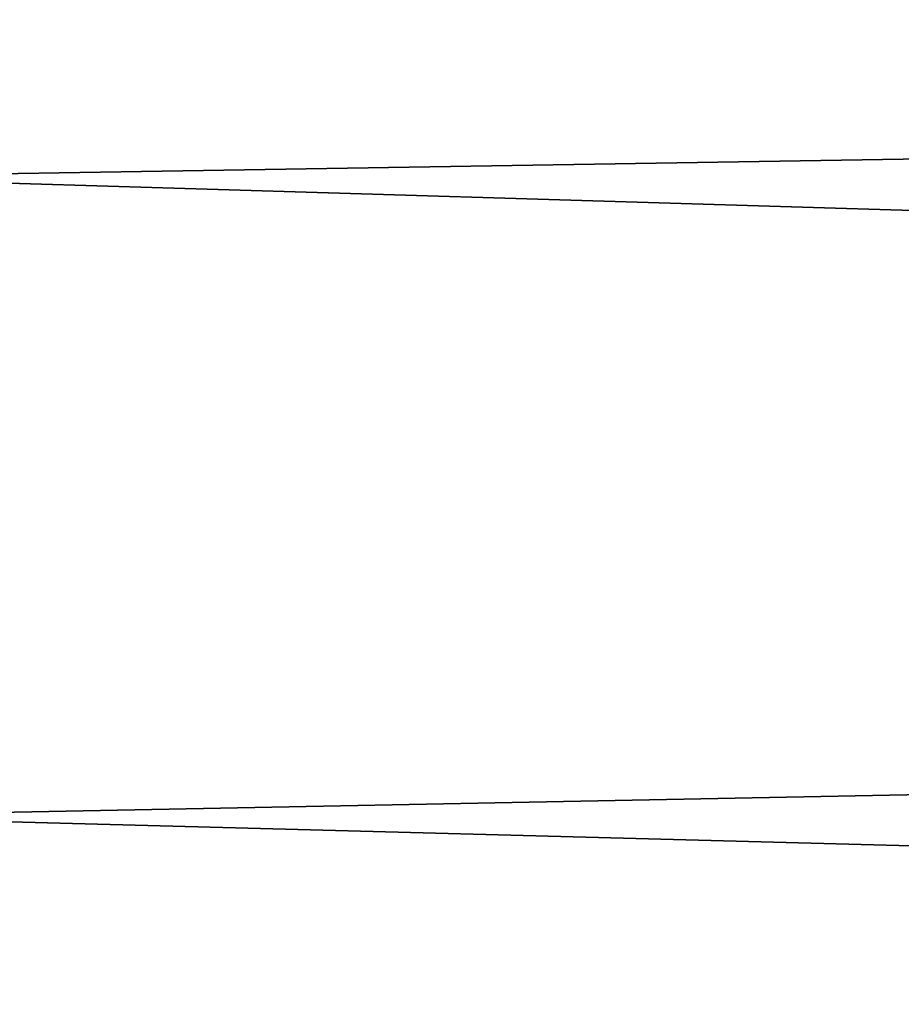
# Model space of a CAD drawing. Header units: metres. Extents: x -2 to 78, y -85 to 85.
# Tile 161 of 256: x 13.63 to 14.76, y -40.09 to -38.83. Entities that reach past the tile are written whole.
import ezdxf

# ---------------------------------------------------------------- set-up
doc = ezdxf.new("R2010")
doc.units = ezdxf.units.M
doc.layers.add('solid_20004802', color=7, linetype='CONTINUOUS')

msp = doc.modelspace()

# ---------------------------------------------------------------- linework, layer by layer
at = {"layer": 'solid_20004802'}
for points in [[(13.349999, -38.215309, 13.987862), (13.349999, -39.036221, 13.951088), (29.895658, -38.766853, 13.521633)], [(29.895658, -38.766853, -13.521633), (13.35, -39.036194, -13.950978), (13.35, -38.21529, -13.98775)], [(13.349999, -39.036221, 13.951088), (29.897102, -39.532192, 13.456372), (29.895658, -38.766853, 13.521633)], [(29.895658, -38.766853, -13.521633), (29.897102, -39.532192, -13.456372), (13.35, -39.036194, -13.950978)], [(13.349999, -39.036221, 13.951088), (13.35, -39.853554, 13.866179), (29.897102, -39.532192, 13.456372)], [(29.897102, -39.532192, -13.456372), (13.35, -39.853523, -13.866073), (13.35, -39.036194, -13.950978)], [(13.35, -39.853554, 13.866179), (29.899343, -40.293411, 13.347666), (29.897102, -39.532192, 13.456372)], [(29.897102, -39.532192, -13.456372), (29.899343, -40.293411, -13.347666), (13.35, -39.853523, -13.866073)], [(29.899343, -40.293411, -13.347666), (13.35, -40.664455, -13.733325), (13.35, -39.853523, -13.866073)], [(13.35, -39.853554, 13.866179), (13.35, -40.664494, 13.733429), (29.899343, -40.293411, 13.347666)]]:
    msp.add_3dface(points, dxfattribs=at)

doc.saveas('drawing.dxf')
